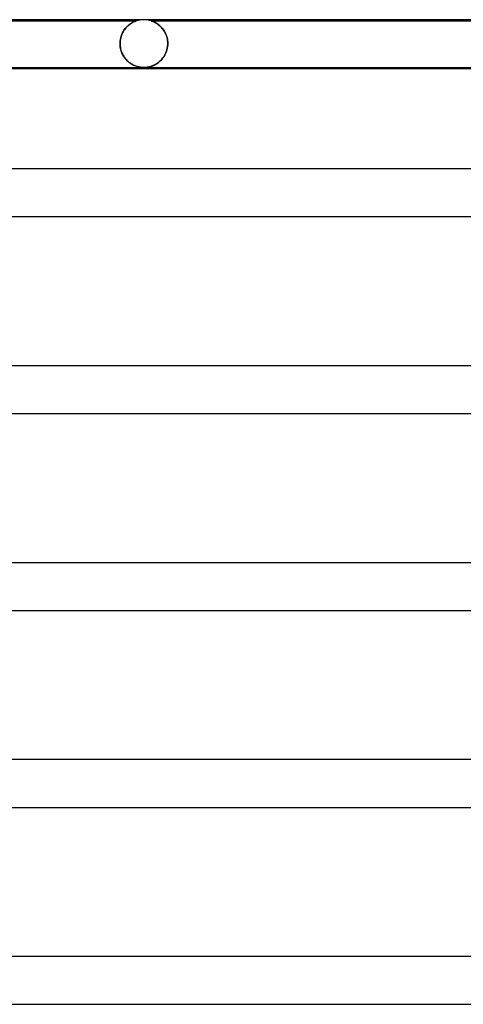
# Model space of a CAD drawing. Header units: millimetres. Extents: x -535 to 535, y -2 to 330.
# Tile 21 of 88: x -289 to -252, y 248 to 330. Entities that reach past the tile are written whole.
import ezdxf

# ---------------------------------------------------------------- set-up
doc = ezdxf.new("R2010")
doc.units = ezdxf.units.MM
doc.layers.add('HIDDEN', color=7, linetype='Continuous')
doc.layers.add('THICK', color=7, linetype='Continuous')

msp = doc.modelspace()

# ---------------------------------------------------------------- linework, layer by layer
at = {"layer": 'HIDDEN'}
for p, q in [((-307.375, 329.9), (-279.625, 329.9)), ((-280.674, 329.088), (-280.613, 329.176)), ((-280.564, 329.242), (-280.622, 329.164)), ((-280.613, 329.176), (-280.549, 329.26)), ((-280.503, 329.315), (-280.564, 329.242)), ((-280.549, 329.26), (-280.482, 329.339)), ((-280.441, 329.384), (-280.503, 329.315)), ((-280.482, 329.339), (-280.412, 329.413)), ((-280.378, 329.447), (-280.441, 329.384)), ((-280.412, 329.413), (-280.34, 329.482)), ((-280.314, 329.505), (-280.378, 329.447)), ((-280.34, 329.482), (-280.266, 329.546)), ((-280.252, 329.558), (-280.314, 329.505)), ((-280.266, 329.546), (-280.191, 329.605)), ((-280.19, 329.606), (-280.252, 329.558)), ((-280.191, 329.605), (-280.117, 329.658)), ((-280.13, 329.649), (-280.19, 329.606)), ((-280.071, 329.688), (-280.13, 329.649)), ((-280.117, 329.658), (-280.044, 329.705)), ((-280.015, 329.723), (-280.071, 329.688)), ((-280.044, 329.705), (-279.974, 329.746)), ((-279.961, 329.753), (-280.015, 329.723)), ((-279.974, 329.746), (-279.908, 329.781)), ((-279.91, 329.78), (-279.961, 329.753)), ((-279.862, 329.804), (-279.91, 329.78)), ((-279.908, 329.781), (-279.847, 329.811)), ((-279.817, 329.825), (-279.862, 329.804)), ((-279.847, 329.811), (-279.791, 329.837)), ((-279.774, 329.844), (-279.817, 329.825)), ((-279.791, 329.837), (-279.742, 329.857)), ((-279.736, 329.86), (-279.774, 329.844)), ((-279.742, 329.857), (-279.7, 329.873)), ((-279.702, 329.873), (-279.736, 329.86)), ((-279.673, 329.883), (-279.702, 329.873)), ((-279.7, 329.873), (-279.668, 329.885)), ((-279.651, 329.891), (-279.673, 329.883)), ((-279.668, 329.885), (-279.646, 329.893)), ((-279.635, 329.897), (-279.651, 329.891)), ((-279.646, 329.893), (-279.632, 329.898)), ((-279.626, 329.9), (-279.635, 329.897)), ((-279.632, 329.898), (-279.625, 329.9)), ((-279.625, 329.9), (-279.626, 329.9)), ((-278.372, 329.899), (-278.375, 329.9)), ((-278.375, 329.9), (-278.372, 329.899)), ((-278.375, 329.9), (-248.624, 329.9)), ((-278.36, 329.895), (-278.372, 329.899)), ((-278.372, 329.899), (-278.36, 329.895)), ((-278.341, 329.888), (-278.36, 329.895)), ((-278.36, 329.895), (-278.342, 329.889)), ((-278.342, 329.889), (-278.317, 329.88)), ((-278.313, 329.878), (-278.341, 329.888)), ((-278.317, 329.88), (-278.287, 329.869)), ((-278.274, 329.864), (-278.313, 329.878)), ((-278.287, 329.869), (-278.251, 329.855)), ((-278.226, 329.844), (-278.274, 329.864)), ((-278.251, 329.855), (-278.211, 329.838)), ((-278.172, 329.82), (-278.226, 329.844)), ((-278.211, 329.838), (-278.168, 329.819)), ((-278.111, 329.791), (-278.172, 329.82)), ((-278.168, 329.819), (-278.122, 329.797)), ((-278.122, 329.797), (-278.073, 329.773)), ((-278.044, 329.757), (-278.111, 329.791)), ((-278.073, 329.773), (-278.022, 329.745)), ((-277.974, 329.717), (-278.044, 329.757)), ((-278.022, 329.745), (-277.968, 329.714)), ((-277.9, 329.671), (-277.974, 329.717)), ((-277.968, 329.714), (-277.911, 329.679)), ((-277.911, 329.679), (-277.852, 329.639)), ((-277.825, 329.62), (-277.9, 329.671)), ((-277.852, 329.639), (-277.792, 329.595)), ((-277.748, 329.561), (-277.825, 329.62)), ((-277.792, 329.595), (-277.73, 329.547)), ((-277.672, 329.498), (-277.748, 329.561)), ((-277.73, 329.547), (-277.667, 329.494)), ((-277.598, 329.429), (-277.672, 329.498)), ((-277.667, 329.494), (-277.604, 329.435)), ((-277.604, 329.435), (-277.541, 329.372)), ((-277.525, 329.355), (-277.598, 329.429)), ((-277.541, 329.372), (-277.479, 329.303)), ((-277.456, 329.275), (-277.525, 329.355)), ((-277.479, 329.303), (-277.419, 329.23)), ((-277.389, 329.191), (-277.456, 329.275)), ((-277.419, 329.23), (-277.361, 329.153)), ((-277.326, 329.102), (-277.389, 329.191)), ((-280.979, 328.236), (-280.962, 328.352)), ((-280.96, 328.366), (-280.978, 328.247)), ((-280.962, 328.352), (-280.938, 328.467)), ((-280.935, 328.481), (-280.96, 328.366)), ((-280.938, 328.467), (-280.908, 328.579)), ((-280.904, 328.593), (-280.935, 328.481)), ((-280.908, 328.579), (-280.872, 328.689)), ((-280.868, 328.7), (-280.904, 328.593)), ((-280.872, 328.689), (-280.83, 328.795)), ((-280.826, 328.802), (-280.868, 328.7)), ((-280.83, 328.795), (-280.782, 328.897)), ((-280.781, 328.9), (-280.826, 328.802)), ((-280.782, 328.897), (-280.73, 328.994)), ((-280.731, 328.993), (-280.781, 328.9)), ((-280.678, 329.081), (-280.731, 328.993)), ((-280.73, 328.994), (-280.674, 329.088)), ((-280.622, 329.164), (-280.678, 329.081)), ((-277.361, 329.153), (-277.306, 329.07)), ((-277.268, 329.008), (-277.326, 329.102)), ((-277.306, 329.07), (-277.253, 328.983)), ((-277.213, 328.91), (-277.268, 329.008)), ((-277.253, 328.983), (-277.204, 328.891)), ((-277.164, 328.807), (-277.213, 328.91)), ((-277.204, 328.891), (-277.159, 328.794)), ((-277.12, 328.7), (-277.164, 328.807)), ((-277.159, 328.794), (-277.117, 328.692)), ((-277.082, 328.589), (-277.12, 328.7)), ((-277.117, 328.692), (-277.081, 328.586)), ((-277.05, 328.474), (-277.082, 328.589)), ((-277.081, 328.586), (-277.051, 328.476)), ((-277.051, 328.476), (-277.026, 328.362)), ((-277.025, 328.358), (-277.05, 328.474)), ((-277.026, 328.362), (-277.008, 328.244)), ((-277.007, 328.24), (-277.025, 328.358)), ((-280.989, 328.124), (-280.993, 328)), ((-280.993, 328), (-280.989, 328.118)), ((-280.993, 328), (-280.993, 327.983)), ((-280.993, 327.983), (-280.993, 328)), ((-280.993, 327.983), (-280.993, 327.967)), ((-280.993, 327.967), (-280.993, 327.983)), ((-280.993, 327.967), (-280.992, 327.95)), ((-280.992, 327.95), (-280.993, 327.967)), ((-280.992, 327.95), (-280.992, 327.933)), ((-280.992, 327.933), (-280.992, 327.95)), ((-280.992, 327.933), (-280.991, 327.917)), ((-280.991, 327.917), (-280.992, 327.933)), ((-280.991, 327.917), (-280.99, 327.9)), ((-280.99, 327.9), (-280.991, 327.917)), ((-280.982, 327.794), (-280.99, 327.9)), ((-280.99, 327.9), (-280.981, 327.786)), ((-280.978, 328.247), (-280.989, 328.124)), ((-280.989, 328.118), (-280.979, 328.236)), ((-280.969, 327.689), (-280.982, 327.794)), ((-280.981, 327.786), (-280.966, 327.671)), ((-280.95, 327.586), (-280.969, 327.689)), ((-280.966, 327.671), (-280.944, 327.558)), ((-280.926, 327.486), (-280.95, 327.586)), ((-280.944, 327.558), (-280.915, 327.446)), ((-277.033, 327.603), (-277.068, 327.457)), ((-277.06, 327.487), (-277.029, 327.621)), ((-277.008, 327.752), (-277.033, 327.603)), ((-277.029, 327.621), (-277.007, 327.759)), ((-277.008, 328.244), (-276.997, 328.123)), ((-276.995, 327.9), (-277.008, 327.752)), ((-276.996, 328.12), (-277.007, 328.24)), ((-277.007, 327.759), (-276.995, 327.9)), ((-276.997, 328.123), (-276.993, 328)), ((-276.993, 328), (-276.996, 328.12)), ((-276.994, 327.933), (-276.995, 327.917)), ((-276.995, 327.917), (-276.994, 327.933)), ((-276.995, 327.917), (-276.995, 327.9)), ((-276.995, 327.9), (-276.995, 327.917)), ((-276.993, 327.95), (-276.994, 327.933)), ((-276.994, 327.933), (-276.993, 327.95)), ((-276.993, 328), (-276.993, 327.983)), ((-276.993, 327.983), (-276.993, 328)), ((-276.993, 327.983), (-276.993, 327.967)), ((-276.993, 327.967), (-276.993, 327.983)), ((-276.993, 327.967), (-276.993, 327.95)), ((-276.993, 327.95), (-276.993, 327.967)), ((-280.898, 327.39), (-280.926, 327.486)), ((-280.915, 327.446), (-280.88, 327.337)), ((-280.866, 327.296), (-280.898, 327.39)), ((-280.88, 327.337), (-280.84, 327.23)), ((-280.829, 327.206), (-280.866, 327.296)), ((-280.84, 327.23), (-280.793, 327.126)), ((-280.79, 327.119), (-280.829, 327.206)), ((-280.793, 327.126), (-280.741, 327.026)), ((-280.747, 327.036), (-280.79, 327.119)), ((-280.701, 326.956), (-280.747, 327.036)), ((-280.741, 327.026), (-280.684, 326.93)), ((-280.652, 326.88), (-280.701, 326.956)), ((-280.684, 326.93), (-280.623, 326.839)), ((-280.601, 326.807), (-280.652, 326.88)), ((-280.623, 326.839), (-280.557, 326.751)), ((-280.547, 326.738), (-280.601, 326.807)), ((-280.557, 326.751), (-280.488, 326.668)), ((-280.491, 326.672), (-280.547, 326.738)), ((-277.547, 326.621), (-277.469, 326.708)), ((-277.392, 326.804), (-277.481, 326.694)), ((-277.469, 326.708), (-277.395, 326.801)), ((-277.395, 326.801), (-277.325, 326.899)), ((-277.31, 326.922), (-277.392, 326.804)), ((-277.325, 326.899), (-277.26, 327.005)), ((-277.236, 327.047), (-277.31, 326.922)), ((-277.26, 327.005), (-277.2, 327.116)), ((-277.17, 327.178), (-277.236, 327.047)), ((-277.2, 327.116), (-277.146, 327.234)), ((-277.114, 327.315), (-277.17, 327.178)), ((-277.146, 327.234), (-277.099, 327.357)), ((-277.068, 327.457), (-277.114, 327.315)), ((-277.099, 327.357), (-277.06, 327.487)), ((-280.433, 326.609), (-280.491, 326.672)), ((-280.488, 326.668), (-280.414, 326.59)), ((-280.374, 326.55), (-280.433, 326.609)), ((-280.414, 326.59), (-280.338, 326.517)), ((-280.312, 326.494), (-280.374, 326.55)), ((-280.338, 326.517), (-280.26, 326.449)), ((-280.25, 326.441), (-280.312, 326.494)), ((-280.26, 326.449), (-280.18, 326.387)), ((-280.185, 326.391), (-280.25, 326.441)), ((-280.12, 326.345), (-280.185, 326.391)), ((-280.18, 326.387), (-280.099, 326.331)), ((-280.053, 326.301), (-280.12, 326.345)), ((-280.099, 326.331), (-280.018, 326.28)), ((-279.985, 326.261), (-280.053, 326.301)), ((-280.018, 326.28), (-279.936, 326.234)), ((-279.918, 326.224), (-279.985, 326.261)), ((-279.936, 326.234), (-279.854, 326.193)), ((-279.851, 326.191), (-279.918, 326.224)), ((-279.854, 326.193), (-279.773, 326.156)), ((-279.785, 326.161), (-279.851, 326.191)), ((-279.719, 326.134), (-279.785, 326.161)), ((-279.773, 326.156), (-279.693, 326.124)), ((-279.655, 326.111), (-279.719, 326.134)), ((-279.693, 326.124), (-279.611, 326.096)), ((-279.591, 326.09), (-279.655, 326.111)), ((-279.611, 326.096), (-279.53, 326.072)), ((-279.529, 326.072), (-279.591, 326.09)), ((-279.53, 326.072), (-279.448, 326.051)), ((-279.468, 326.056), (-279.529, 326.072)), ((-279.403, 326.041), (-279.468, 326.056)), ((-279.448, 326.051), (-279.366, 326.034)), ((-279.331, 326.028), (-279.403, 326.041)), ((-279.366, 326.034), (-279.286, 326.021)), ((-279.253, 326.016), (-279.331, 326.028)), ((-279.286, 326.021), (-279.209, 326.011)), ((-279.172, 326.007), (-279.253, 326.016)), ((-279.209, 326.011), (-279.135, 326.005)), ((-279.09, 326.002), (-279.172, 326.007)), ((-279.135, 326.005), (-279.065, 326.001)), ((-279.008, 326), (-279.09, 326.002)), ((-279.065, 326.001), (-278.998, 326)), ((-278.915, 326.002), (-279, 326)), ((-278.998, 326), (-278.931, 326.001)), ((-278.931, 326.001), (-278.864, 326.005)), ((-278.826, 326.007), (-278.915, 326.002)), ((-278.864, 326.005), (-278.797, 326.01)), ((-278.73, 326.018), (-278.826, 326.007)), ((-278.797, 326.01), (-278.729, 326.018)), ((-278.627, 326.035), (-278.73, 326.018)), ((-278.729, 326.018), (-278.658, 326.029)), ((-278.658, 326.029), (-278.584, 326.044)), ((-278.521, 326.058), (-278.627, 326.035)), ((-278.584, 326.044), (-278.505, 326.062)), ((-278.415, 326.087), (-278.521, 326.058)), ((-278.505, 326.062), (-278.422, 326.085)), ((-278.422, 326.085), (-278.337, 326.112)), ((-278.308, 326.123), (-278.415, 326.087)), ((-278.337, 326.112), (-278.25, 326.145)), ((-278.203, 326.165), (-278.308, 326.123)), ((-278.25, 326.145), (-278.162, 326.183)), ((-278.097, 326.215), (-278.203, 326.165)), ((-278.162, 326.183), (-278.071, 326.227)), ((-277.99, 326.272), (-278.097, 326.215)), ((-278.071, 326.227), (-277.98, 326.278)), ((-277.884, 326.339), (-277.99, 326.272)), ((-277.98, 326.278), (-277.889, 326.335)), ((-277.889, 326.335), (-277.8, 326.398)), ((-277.779, 326.414), (-277.884, 326.339)), ((-277.8, 326.398), (-277.712, 326.466)), ((-277.676, 326.498), (-277.779, 326.414)), ((-277.712, 326.466), (-277.628, 326.541)), ((-277.576, 326.591), (-277.676, 326.498)), ((-277.628, 326.541), (-277.547, 326.621)), ((-277.481, 326.694), (-277.576, 326.591))]:
    msp.add_line(p, q, dxfattribs=at)
for start, end in [(90.41091, 108.19523), (71.80473, 89.99998)]:
    msp.add_arc((-279, 328), 2, start, end, dxfattribs=at)
at = {"layer": 'THICK'}
for p, q in [((0, 330), (-308, 330)), ((-307.994, 326), (-219.936, 326)), ((-305.771, 325.9), (-219.975, 325.9)), ((0, 317.5), (-316, 317.5)), ((-315.995, 313.5), (-224.816, 313.5)), ((0, 301), (-325, 301)), ((-324.995, 297), (-231.258, 297)), ((0, 284.5), (-334, 284.5)), ((-333.995, 280.5), (-237.7, 280.5)), ((0, 268), (-343, 268)), ((-342.995, 264), (-244.142, 264)), ((0, 251.5), (-352, 251.5)), ((-351.995, 247.5), (-250.584, 247.5))]:
    msp.add_line(p, q, dxfattribs=at)
msp.add_arc((-279, 328), 2, 89.99998, 90.41091, dxfattribs=at)

doc.saveas('drawing.dxf')
